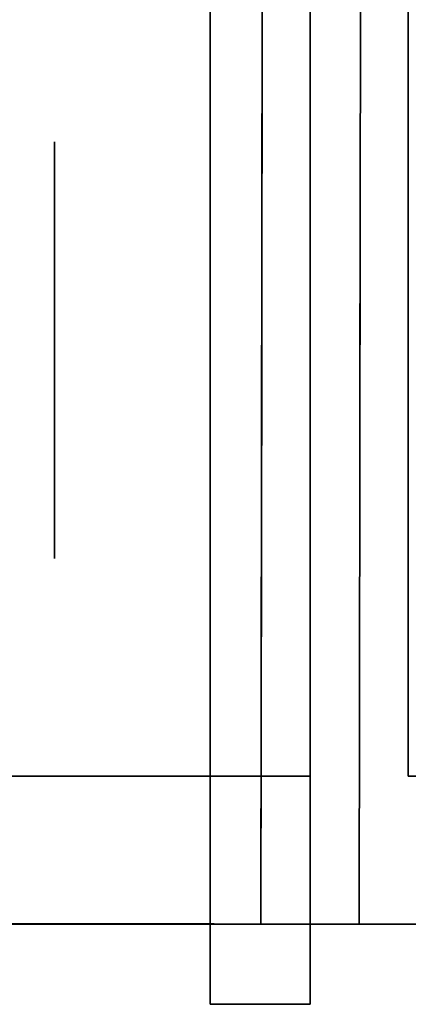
# Model space of a CAD drawing. Extents: x 413.3 to 457.5, y 5047.8 to 5050.
# Tile 223 of 256: x 427.3469 to 427.3718, y 5047.8199 to 5047.8831. Entities that reach past the tile are written whole.
import ezdxf

# ---------------------------------------------------------------- set-up
doc = ezdxf.new("R2010")
doc.units = 0
doc.header["$LTSCALE"] = 150
doc.header["$MEASUREMENT"] = 0
doc.layers.add('3DFACE_BOLT', color=7, linetype='CONTINUOUS')
doc.layers.add('3DFACE_SHAPE', color=7, linetype='CONTINUOUS')

msp = doc.modelspace()

# ---------------------------------------------------------------- linework, layer by layer
at = {"layer": '3DFACE_BOLT', "color": 1}
for points, invisible_edges in [([(427.349139, 5047.868547, -0.146583), (427.349139, 5047.875234, -0.135), (427.359139, 5047.868547, -0.146583)], 14), ([(427.359139, 5047.868547, -0.146583), (427.349139, 5047.875234, -0.135), (427.359139, 5047.875234, -0.135)], 3), ([(427.349139, 5047.875234, -0.135), (427.349139, 5047.868547, -0.123417), (427.359139, 5047.875234, -0.135)], 14), ([(427.359139, 5047.875234, -0.135), (427.349139, 5047.868547, -0.123417), (427.359139, 5047.868547, -0.123417)], 3), ([(427.349139, 5047.868547, -0.123417), (427.349139, 5047.875234, -0.135), (427.349139, 5047.868547, -0.146583)], 12), ([(427.349139, 5047.868547, -0.076583), (427.349139, 5047.875234, -0.065), (427.359139, 5047.868547, -0.076583)], 14), ([(427.359139, 5047.868547, -0.076583), (427.349139, 5047.875234, -0.065), (427.359139, 5047.875234, -0.065)], 3), ([(427.349139, 5047.875234, -0.065), (427.349139, 5047.868547, -0.053417), (427.359139, 5047.875234, -0.065)], 14), ([(427.359139, 5047.875234, -0.065), (427.349139, 5047.868547, -0.053417), (427.359139, 5047.868547, -0.053417)], 3), ([(427.349139, 5047.868547, -0.053417), (427.349139, 5047.875234, -0.065), (427.349139, 5047.868547, -0.076583)], 12), ([(427.359139, 5047.868547, -0.146583), (427.359139, 5047.875234, -0.135), (427.359139, 5047.868547, -0.123417)], 12), ([(427.359139, 5047.868547, -0.076583), (427.359139, 5047.875234, -0.065), (427.359139, 5047.868547, -0.053417)], 12), ([(427.359139, 5047.869468, -0.137472), (427.359139, 5047.869859, -0.135), (427.409139, 5047.869468, -0.137472)], 14), ([(427.409139, 5047.869468, -0.137472), (427.359139, 5047.869859, -0.135), (427.409139, 5047.869859, -0.135)], 3), ([(427.359139, 5047.869859, -0.135), (427.359139, 5047.869468, -0.132528), (427.409139, 5047.869859, -0.135)], 14), ([(427.409139, 5047.869859, -0.135), (427.359139, 5047.869468, -0.132528), (427.409139, 5047.869468, -0.132528)], 3), ([(427.359139, 5047.869468, -0.132528), (427.359139, 5047.869859, -0.135), (427.359139, 5047.869468, -0.137472)], 12), ([(427.359139, 5047.869468, -0.067472), (427.359139, 5047.869859, -0.065), (427.409139, 5047.869468, -0.067472)], 14), ([(427.409139, 5047.869468, -0.067472), (427.359139, 5047.869859, -0.065), (427.409139, 5047.869859, -0.065)], 3), ([(427.359139, 5047.869859, -0.065), (427.359139, 5047.869468, -0.062528), (427.409139, 5047.869859, -0.065)], 14), ([(427.409139, 5047.869859, -0.065), (427.359139, 5047.869468, -0.062528), (427.409139, 5047.869468, -0.062528)], 3), ([(427.359139, 5047.869468, -0.062528), (427.359139, 5047.869859, -0.065), (427.359139, 5047.869468, -0.067472)], 12), ([(427.359139, 5047.868332, -0.139702), (427.359139, 5047.869468, -0.137472), (427.409139, 5047.868332, -0.139702)], 14), ([(427.409139, 5047.868332, -0.139702), (427.359139, 5047.869468, -0.137472), (427.409139, 5047.869468, -0.137472)], 3), ([(427.359139, 5047.869468, -0.132528), (427.359139, 5047.868332, -0.130298), (427.409139, 5047.869468, -0.132528)], 14), ([(427.409139, 5047.869468, -0.132528), (427.359139, 5047.868332, -0.130298), (427.409139, 5047.868332, -0.130298)], 3), ([(427.359139, 5047.868332, -0.130298), (427.359139, 5047.869468, -0.132528), (427.359139, 5047.868332, -0.139702)], 14), ([(427.359139, 5047.868332, -0.139702), (427.359139, 5047.869468, -0.132528), (427.359139, 5047.869468, -0.137472)], 3), ([(427.359139, 5047.868332, -0.069702), (427.359139, 5047.869468, -0.067472), (427.409139, 5047.868332, -0.069702)], 14), ([(427.409139, 5047.868332, -0.069702), (427.359139, 5047.869468, -0.067472), (427.409139, 5047.869468, -0.067472)], 3), ([(427.359139, 5047.869468, -0.062528), (427.359139, 5047.868332, -0.060298), (427.409139, 5047.869468, -0.062528)], 14), ([(427.409139, 5047.869468, -0.062528), (427.359139, 5047.868332, -0.060298), (427.409139, 5047.868332, -0.060298)], 3), ([(427.359139, 5047.868332, -0.060298), (427.359139, 5047.869468, -0.062528), (427.359139, 5047.868332, -0.069702)], 14), ([(427.359139, 5047.868332, -0.069702), (427.359139, 5047.869468, -0.062528), (427.359139, 5047.869468, -0.067472)], 3), ([(427.349139, 5047.855172, -0.146583), (427.349139, 5047.868547, -0.146583), (427.359139, 5047.855172, -0.146583)], 14), ([(427.359139, 5047.855172, -0.146583), (427.349139, 5047.868547, -0.146583), (427.359139, 5047.868547, -0.146583)], 3), ([(427.349139, 5047.868547, -0.123417), (427.349139, 5047.855172, -0.123417), (427.359139, 5047.868547, -0.123417)], 14), ([(427.359139, 5047.868547, -0.123417), (427.349139, 5047.855172, -0.123417), (427.359139, 5047.855172, -0.123417)], 3), ([(427.349139, 5047.855172, -0.123417), (427.349139, 5047.868547, -0.123417), (427.349139, 5047.855172, -0.146583)], 14), ([(427.349139, 5047.855172, -0.146583), (427.349139, 5047.868547, -0.123417), (427.349139, 5047.868547, -0.146583)], 3), ([(427.349139, 5047.855172, -0.076583), (427.349139, 5047.868547, -0.076583), (427.359139, 5047.855172, -0.076583)], 14), ([(427.359139, 5047.855172, -0.076583), (427.349139, 5047.868547, -0.076583), (427.359139, 5047.868547, -0.076583)], 3), ([(427.349139, 5047.868547, -0.053417), (427.349139, 5047.855172, -0.053417), (427.359139, 5047.868547, -0.053417)], 14), ([(427.359139, 5047.868547, -0.053417), (427.349139, 5047.855172, -0.053417), (427.359139, 5047.855172, -0.053417)], 3), ([(427.349139, 5047.855172, -0.053417), (427.349139, 5047.868547, -0.053417), (427.349139, 5047.855172, -0.076583)], 14), ([(427.349139, 5047.855172, -0.076583), (427.349139, 5047.868547, -0.053417), (427.349139, 5047.868547, -0.076583)], 3), ([(427.359139, 5047.855172, -0.146583), (427.359139, 5047.868547, -0.146583), (427.359139, 5047.855172, -0.123417)], 14), ([(427.359139, 5047.855172, -0.123417), (427.359139, 5047.868547, -0.146583), (427.359139, 5047.868547, -0.123417)], 3), ([(427.359139, 5047.855172, -0.076583), (427.359139, 5047.868547, -0.076583), (427.359139, 5047.855172, -0.053417)], 14), ([(427.359139, 5047.855172, -0.053417), (427.359139, 5047.868547, -0.076583), (427.359139, 5047.868547, -0.053417)], 3), ([(427.359139, 5047.866562, -0.141472), (427.359139, 5047.868332, -0.139702), (427.409139, 5047.866562, -0.141472)], 14), ([(427.409139, 5047.866562, -0.141472), (427.359139, 5047.868332, -0.139702), (427.409139, 5047.868332, -0.139702)], 3), ([(427.359139, 5047.868332, -0.130298), (427.359139, 5047.866562, -0.128528), (427.409139, 5047.868332, -0.130298)], 14), ([(427.409139, 5047.868332, -0.130298), (427.359139, 5047.866562, -0.128528), (427.409139, 5047.866562, -0.128528)], 3), ([(427.359139, 5047.866562, -0.128528), (427.359139, 5047.868332, -0.130298), (427.359139, 5047.866562, -0.141472)], 14), ([(427.359139, 5047.866562, -0.141472), (427.359139, 5047.868332, -0.130298), (427.359139, 5047.868332, -0.139702)], 3), ([(427.359139, 5047.866562, -0.071472), (427.359139, 5047.868332, -0.069702), (427.409139, 5047.866562, -0.071472)], 14), ([(427.409139, 5047.866562, -0.071472), (427.359139, 5047.868332, -0.069702), (427.409139, 5047.868332, -0.069702)], 3), ([(427.359139, 5047.868332, -0.060298), (427.359139, 5047.866562, -0.058528), (427.409139, 5047.868332, -0.060298)], 14), ([(427.409139, 5047.868332, -0.060298), (427.359139, 5047.866562, -0.058528), (427.409139, 5047.866562, -0.058528)], 3), ([(427.359139, 5047.866562, -0.058528), (427.359139, 5047.868332, -0.060298), (427.359139, 5047.866562, -0.071472)], 14), ([(427.359139, 5047.866562, -0.071472), (427.359139, 5047.868332, -0.060298), (427.359139, 5047.868332, -0.069702)], 3), ([(427.359139, 5047.864332, -0.142608), (427.359139, 5047.866562, -0.141472), (427.409139, 5047.864332, -0.142608)], 14), ([(427.409139, 5047.864332, -0.142608), (427.359139, 5047.866562, -0.141472), (427.409139, 5047.866562, -0.141472)], 3), ([(427.359139, 5047.866562, -0.128528), (427.359139, 5047.864332, -0.127392), (427.409139, 5047.866562, -0.128528)], 14), ([(427.409139, 5047.866562, -0.128528), (427.359139, 5047.864332, -0.127392), (427.409139, 5047.864332, -0.127392)], 3), ([(427.359139, 5047.864332, -0.127392), (427.359139, 5047.866562, -0.128528), (427.359139, 5047.864332, -0.142608)], 14), ([(427.359139, 5047.864332, -0.142608), (427.359139, 5047.866562, -0.128528), (427.359139, 5047.866562, -0.141472)], 3), ([(427.359139, 5047.864332, -0.072608), (427.359139, 5047.866562, -0.071472), (427.409139, 5047.864332, -0.072608)], 14), ([(427.409139, 5047.864332, -0.072608), (427.359139, 5047.866562, -0.071472), (427.409139, 5047.866562, -0.071472)], 3), ([(427.359139, 5047.866562, -0.058528), (427.359139, 5047.864332, -0.057392), (427.409139, 5047.866562, -0.058528)], 14), ([(427.409139, 5047.866562, -0.058528), (427.359139, 5047.864332, -0.057392), (427.409139, 5047.864332, -0.057392)], 3), ([(427.359139, 5047.864332, -0.057392), (427.359139, 5047.866562, -0.058528), (427.359139, 5047.864332, -0.072608)], 14), ([(427.359139, 5047.864332, -0.072608), (427.359139, 5047.866562, -0.058528), (427.359139, 5047.866562, -0.071472)], 3), ([(427.359139, 5047.861859, -0.143), (427.359139, 5047.864332, -0.142608), (427.409139, 5047.861859, -0.143)], 14), ([(427.409139, 5047.861859, -0.143), (427.359139, 5047.864332, -0.142608), (427.409139, 5047.864332, -0.142608)], 3), ([(427.359139, 5047.864332, -0.127392), (427.359139, 5047.861859, -0.127), (427.409139, 5047.864332, -0.127392)], 14), ([(427.409139, 5047.864332, -0.127392), (427.359139, 5047.861859, -0.127), (427.409139, 5047.861859, -0.127)], 3), ([(427.359139, 5047.861859, -0.127), (427.359139, 5047.864332, -0.127392), (427.359139, 5047.861859, -0.143)], 14), ([(427.359139, 5047.861859, -0.143), (427.359139, 5047.864332, -0.127392), (427.359139, 5047.864332, -0.142608)], 3), ([(427.359139, 5047.861859, -0.073), (427.359139, 5047.864332, -0.072608), (427.409139, 5047.861859, -0.073)], 14), ([(427.409139, 5047.861859, -0.073), (427.359139, 5047.864332, -0.072608), (427.409139, 5047.864332, -0.072608)], 3), ([(427.359139, 5047.864332, -0.057392), (427.359139, 5047.861859, -0.057), (427.409139, 5047.864332, -0.057392)], 14), ([(427.409139, 5047.864332, -0.057392), (427.359139, 5047.861859, -0.057), (427.409139, 5047.861859, -0.057)], 3), ([(427.359139, 5047.861859, -0.057), (427.359139, 5047.864332, -0.057392), (427.359139, 5047.861859, -0.073)], 14), ([(427.359139, 5047.861859, -0.073), (427.359139, 5047.864332, -0.057392), (427.359139, 5047.864332, -0.072608)], 3), ([(427.359139, 5047.859387, -0.142608), (427.359139, 5047.861859, -0.143), (427.409139, 5047.859387, -0.142608)], 14), ([(427.409139, 5047.859387, -0.142608), (427.359139, 5047.861859, -0.143), (427.409139, 5047.861859, -0.143)], 3), ([(427.359139, 5047.861859, -0.127), (427.359139, 5047.859387, -0.127392), (427.409139, 5047.861859, -0.127)], 14), ([(427.409139, 5047.861859, -0.127), (427.359139, 5047.859387, -0.127392), (427.409139, 5047.859387, -0.127392)], 3), ([(427.359139, 5047.859387, -0.127392), (427.359139, 5047.861859, -0.127), (427.359139, 5047.859387, -0.142608)], 14), ([(427.359139, 5047.859387, -0.142608), (427.359139, 5047.861859, -0.127), (427.359139, 5047.861859, -0.143)], 3), ([(427.359139, 5047.859387, -0.072608), (427.359139, 5047.861859, -0.073), (427.409139, 5047.859387, -0.072608)], 14), ([(427.409139, 5047.859387, -0.072608), (427.359139, 5047.861859, -0.073), (427.409139, 5047.861859, -0.073)], 3), ([(427.359139, 5047.861859, -0.057), (427.359139, 5047.859387, -0.057392), (427.409139, 5047.861859, -0.057)], 14), ([(427.409139, 5047.861859, -0.057), (427.359139, 5047.859387, -0.057392), (427.409139, 5047.859387, -0.057392)], 3), ([(427.359139, 5047.859387, -0.057392), (427.359139, 5047.861859, -0.057), (427.359139, 5047.859387, -0.072608)], 14), ([(427.359139, 5047.859387, -0.072608), (427.359139, 5047.861859, -0.057), (427.359139, 5047.861859, -0.073)], 3), ([(427.359139, 5047.857157, -0.141472), (427.359139, 5047.859387, -0.142608), (427.409139, 5047.857157, -0.141472)], 14), ([(427.409139, 5047.857157, -0.141472), (427.359139, 5047.859387, -0.142608), (427.409139, 5047.859387, -0.142608)], 3), ([(427.359139, 5047.859387, -0.127392), (427.359139, 5047.857157, -0.128528), (427.409139, 5047.859387, -0.127392)], 14), ([(427.409139, 5047.859387, -0.127392), (427.359139, 5047.857157, -0.128528), (427.409139, 5047.857157, -0.128528)], 3), ([(427.359139, 5047.857157, -0.128528), (427.359139, 5047.859387, -0.127392), (427.359139, 5047.857157, -0.141472)], 14), ([(427.359139, 5047.857157, -0.141472), (427.359139, 5047.859387, -0.127392), (427.359139, 5047.859387, -0.142608)], 3), ([(427.359139, 5047.857157, -0.071472), (427.359139, 5047.859387, -0.072608), (427.409139, 5047.857157, -0.071472)], 14), ([(427.409139, 5047.857157, -0.071472), (427.359139, 5047.859387, -0.072608), (427.409139, 5047.859387, -0.072608)], 3), ([(427.359139, 5047.859387, -0.057392), (427.359139, 5047.857157, -0.058528), (427.409139, 5047.859387, -0.057392)], 14), ([(427.409139, 5047.859387, -0.057392), (427.359139, 5047.857157, -0.058528), (427.409139, 5047.857157, -0.058528)], 3), ([(427.359139, 5047.857157, -0.058528), (427.359139, 5047.859387, -0.057392), (427.359139, 5047.857157, -0.071472)], 14), ([(427.359139, 5047.857157, -0.071472), (427.359139, 5047.859387, -0.057392), (427.359139, 5047.859387, -0.072608)], 3), ([(427.359139, 5047.855387, -0.139702), (427.359139, 5047.857157, -0.141472), (427.409139, 5047.855387, -0.139702)], 14), ([(427.409139, 5047.855387, -0.139702), (427.359139, 5047.857157, -0.141472), (427.409139, 5047.857157, -0.141472)], 3), ([(427.359139, 5047.857157, -0.128528), (427.359139, 5047.855387, -0.130298), (427.409139, 5047.857157, -0.128528)], 14), ([(427.409139, 5047.857157, -0.128528), (427.359139, 5047.855387, -0.130298), (427.409139, 5047.855387, -0.130298)], 3), ([(427.359139, 5047.855387, -0.130298), (427.359139, 5047.857157, -0.128528), (427.359139, 5047.855387, -0.139702)], 14), ([(427.359139, 5047.855387, -0.139702), (427.359139, 5047.857157, -0.128528), (427.359139, 5047.857157, -0.141472)], 3), ([(427.359139, 5047.855387, -0.069702), (427.359139, 5047.857157, -0.071472), (427.409139, 5047.855387, -0.069702)], 14), ([(427.409139, 5047.855387, -0.069702), (427.359139, 5047.857157, -0.071472), (427.409139, 5047.857157, -0.071472)], 3), ([(427.359139, 5047.857157, -0.058528), (427.359139, 5047.855387, -0.060298), (427.409139, 5047.857157, -0.058528)], 14), ([(427.409139, 5047.857157, -0.058528), (427.359139, 5047.855387, -0.060298), (427.409139, 5047.855387, -0.060298)], 3), ([(427.359139, 5047.855387, -0.060298), (427.359139, 5047.857157, -0.058528), (427.359139, 5047.855387, -0.069702)], 14), ([(427.359139, 5047.855387, -0.069702), (427.359139, 5047.857157, -0.058528), (427.359139, 5047.857157, -0.071472)], 3), ([(427.349139, 5047.848484, -0.135), (427.349139, 5047.855172, -0.146583), (427.359139, 5047.848484, -0.135)], 14), ([(427.359139, 5047.848484, -0.135), (427.349139, 5047.855172, -0.146583), (427.359139, 5047.855172, -0.146583)], 3), ([(427.349139, 5047.855172, -0.123417), (427.349139, 5047.848484, -0.135), (427.359139, 5047.855172, -0.123417)], 14), ([(427.359139, 5047.855172, -0.123417), (427.349139, 5047.848484, -0.135), (427.359139, 5047.848484, -0.135)], 3), ([(427.349139, 5047.848484, -0.135), (427.349139, 5047.855172, -0.123417), (427.349139, 5047.855172, -0.146583)], 2), ([(427.349139, 5047.848484, -0.065), (427.349139, 5047.855172, -0.076583), (427.359139, 5047.848484, -0.065)], 14), ([(427.359139, 5047.848484, -0.065), (427.349139, 5047.855172, -0.076583), (427.359139, 5047.855172, -0.076583)], 3), ([(427.349139, 5047.855172, -0.053417), (427.349139, 5047.848484, -0.065), (427.359139, 5047.855172, -0.053417)], 14), ([(427.359139, 5047.855172, -0.053417), (427.349139, 5047.848484, -0.065), (427.359139, 5047.848484, -0.065)], 3), ([(427.349139, 5047.848484, -0.065), (427.349139, 5047.855172, -0.053417), (427.349139, 5047.855172, -0.076583)], 2), ([(427.359139, 5047.854251, -0.137472), (427.359139, 5047.855387, -0.139702), (427.409139, 5047.854251, -0.137472)], 14), ([(427.409139, 5047.854251, -0.137472), (427.359139, 5047.855387, -0.139702), (427.409139, 5047.855387, -0.139702)], 3), ([(427.359139, 5047.855387, -0.130298), (427.359139, 5047.854251, -0.132528), (427.409139, 5047.855387, -0.130298)], 14), ([(427.409139, 5047.855387, -0.130298), (427.359139, 5047.854251, -0.132528), (427.409139, 5047.854251, -0.132528)], 3), ([(427.359139, 5047.854251, -0.132528), (427.359139, 5047.855387, -0.130298), (427.359139, 5047.854251, -0.137472)], 14), ([(427.359139, 5047.854251, -0.137472), (427.359139, 5047.855387, -0.130298), (427.359139, 5047.855387, -0.139702)], 3), ([(427.359139, 5047.854251, -0.067472), (427.359139, 5047.855387, -0.069702), (427.409139, 5047.854251, -0.067472)], 14), ([(427.409139, 5047.854251, -0.067472), (427.359139, 5047.855387, -0.069702), (427.409139, 5047.855387, -0.069702)], 3), ([(427.359139, 5047.855387, -0.060298), (427.359139, 5047.854251, -0.062528), (427.409139, 5047.855387, -0.060298)], 14), ([(427.409139, 5047.855387, -0.060298), (427.359139, 5047.854251, -0.062528), (427.409139, 5047.854251, -0.062528)], 3), ([(427.359139, 5047.854251, -0.062528), (427.359139, 5047.855387, -0.060298), (427.359139, 5047.854251, -0.067472)], 14), ([(427.359139, 5047.854251, -0.067472), (427.359139, 5047.855387, -0.060298), (427.359139, 5047.855387, -0.069702)], 3), ([(427.359139, 5047.848484, -0.135), (427.359139, 5047.855172, -0.146583), (427.359139, 5047.855172, -0.123417)], 2), ([(427.359139, 5047.848484, -0.065), (427.359139, 5047.855172, -0.076583), (427.359139, 5047.855172, -0.053417)], 2), ([(427.359139, 5047.853859, -0.135), (427.359139, 5047.854251, -0.137472), (427.409139, 5047.853859, -0.135)], 14), ([(427.409139, 5047.853859, -0.135), (427.359139, 5047.854251, -0.137472), (427.409139, 5047.854251, -0.137472)], 3), ([(427.359139, 5047.854251, -0.132528), (427.359139, 5047.853859, -0.135), (427.409139, 5047.854251, -0.132528)], 14), ([(427.409139, 5047.854251, -0.132528), (427.359139, 5047.853859, -0.135), (427.409139, 5047.853859, -0.135)], 3), ([(427.359139, 5047.853859, -0.135), (427.359139, 5047.854251, -0.132528), (427.359139, 5047.854251, -0.137472)], 2), ([(427.359139, 5047.853859, -0.065), (427.359139, 5047.854251, -0.067472), (427.409139, 5047.853859, -0.065)], 14), ([(427.409139, 5047.853859, -0.065), (427.359139, 5047.854251, -0.067472), (427.409139, 5047.854251, -0.067472)], 3), ([(427.359139, 5047.854251, -0.062528), (427.359139, 5047.853859, -0.065), (427.409139, 5047.854251, -0.062528)], 14), ([(427.409139, 5047.854251, -0.062528), (427.359139, 5047.853859, -0.065), (427.409139, 5047.853859, -0.065)], 3), ([(427.359139, 5047.853859, -0.065), (427.359139, 5047.854251, -0.062528), (427.359139, 5047.854251, -0.067472)], 2)]:
    msp.add_3dface(points, dxfattribs=dict(at, invisible_edges=invisible_edges))
at = {"layer": '3DFACE_SHAPE', "color": 13}
for points, invisible_edges in [([(427.365539, 5050.025014, -0.1905), (427.26869, 5050.025153, -0.1905), (427.26554, 5047.825153, -0.1905)], 12), ([(427.26869, 5050.025153, -0.0095), (427.362442, 5047.861866, -0.0095), (427.26554, 5047.825153, -0.0095)], 3), ([(427.468689, 5050.024866), (427.26869, 5050.025153), (427.26554, 5047.825153)], 12), ([(427.26554, 5047.825153, -0.2), (427.26869, 5050.025153, -0.2), (427.465539, 5047.824866, -0.2)], 2), ([(427.362389, 5047.825014, -0.1905), (427.365539, 5050.025014, -0.1905), (427.26554, 5047.825153, -0.1905)], 2), ([(427.465539, 5047.824866), (427.468689, 5050.024866), (427.26554, 5047.825153)], 2), ([(427.362623, 5047.988166, -0.0095), (427.362442, 5047.861866, -0.0095), (427.26869, 5050.025153, -0.0095)], 14), ([(427.26869, 5050.025153, -0.2), (427.468689, 5050.024866, -0.2), (427.465539, 5047.824866, -0.2)], 12), ([(427.362623, 5047.988166, -0.1435), (427.365539, 5050.025014, -0.1905), (427.362389, 5047.825014, -0.1905)], 13), ([(427.368923, 5047.988157, -0.0565), (427.371839, 5050.025005, -0.0095), (427.368689, 5047.825005, -0.0095)], 13), ([(427.371606, 5049.861855, -0.1435), (427.368689, 5047.825005, -0.1905), (427.371839, 5050.025005, -0.1905)], 13), ([(427.368689, 5047.825005, -0.0095), (427.371839, 5050.025005, -0.0095), (427.465539, 5047.824866, -0.0095)], 2), ([(427.468689, 5050.024866, -0.1905), (427.371839, 5050.025005, -0.1905), (427.368689, 5047.825005, -0.1905)], 12), ([(427.465539, 5047.824866, -0.1905), (427.468689, 5050.024866, -0.1905), (427.368689, 5047.825005, -0.1905)], 2), ([(427.371839, 5050.025005, -0.0095), (427.468689, 5050.024866, -0.0095), (427.465539, 5047.824866, -0.0095)], 12), ([(427.368923, 5047.988157, -0.1435), (427.368689, 5047.825005, -0.1905), (427.371606, 5049.861855, -0.1435)], 15), ([(427.365539, 5047.834509, -1), (427.365539, 5048.015509, -1), (427.371839, 5047.834509, -1)], 14), ([(427.365539, 5048.015509, -1), (427.371839, 5048.015509, -1), (427.371839, 5047.834509, -1)], 13), ([(427.365539, 5048.015509, -0.2), (427.365539, 5047.834509, -0.2), (427.371839, 5048.015509, -0.2)], 14), ([(427.365539, 5047.834509, -0.2), (427.371839, 5047.834509, -0.2), (427.371839, 5048.015509, -0.2)], 13), ([(427.365539, 5047.834509, -1), (427.365539, 5047.834509, -0.2), (427.365539, 5048.015509, -1)], 2), ([(427.365539, 5047.834509, -0.2), (427.365539, 5048.015509, -0.2), (427.365539, 5048.015509, -1)], 12), ([(427.371839, 5048.015509, -1), (427.371839, 5048.015509, -0.2), (427.371839, 5047.834509, -1)], 2), ([(427.371839, 5048.015509, -0.2), (427.371839, 5047.834509, -0.2), (427.371839, 5047.834509, -1)], 12), ([(427.362389, 5047.825014, -0.1905), (427.362442, 5047.861866, -0.1435), (427.362623, 5047.988166, -0.1435)], 15), ([(427.362442, 5047.861866, -0.1435), (427.362451, 5047.867877, -0.14101), (427.362623, 5047.988166, -0.1435)], 14), ([(427.362451, 5047.867877, -0.07101), (427.362623, 5047.988166, -0.1265), (427.362442, 5047.861866, -0.0735)], 3), ([(427.362623, 5047.988166, -0.1265), (427.362614, 5047.982156, -0.12899), (427.362442, 5047.861866, -0.0735)], 14), ([(427.362614, 5047.982156, -0.05899), (427.362442, 5047.861866, -0.0095), (427.362623, 5047.988166, -0.0565)], 3), ([(427.362442, 5047.861866, -0.0095), (427.362623, 5047.988166, -0.0095), (427.362623, 5047.988166, -0.0565)], 14), ([(427.362623, 5047.988166, -0.1435), (427.362451, 5047.867877, -0.14101), (427.362614, 5047.982156, -0.14101)], 3), ([(427.362614, 5047.982156, -0.07101), (427.362623, 5047.988166, -0.0735), (427.362451, 5047.867877, -0.07101)], 14), ([(427.362623, 5047.988166, -0.0735), (427.362623, 5047.988166, -0.1265), (427.362451, 5047.867877, -0.07101)], 15), ([(427.368689, 5047.825005, -0.0095), (427.368742, 5047.861857, -0.0565), (427.368923, 5047.988157, -0.0565)], 15), ([(427.368742, 5047.861857, -0.1435), (427.368689, 5047.825005, -0.1905), (427.368923, 5047.988157, -0.1435)], 15), ([(427.368914, 5047.982147, -0.07101), (427.368742, 5047.861857, -0.1265), (427.368923, 5047.988157, -0.0735)], 3), ([(427.368742, 5047.861857, -0.1265), (427.368751, 5047.867868, -0.12899), (427.368923, 5047.988157, -0.0735)], 14), ([(427.368742, 5047.861857, -0.0565), (427.368751, 5047.867868, -0.05899), (427.368923, 5047.988157, -0.0565)], 14), ([(427.368914, 5047.982147, -0.14101), (427.368742, 5047.861857, -0.1435), (427.368923, 5047.988157, -0.1435)], 3), ([(427.368923, 5047.988157, -0.0735), (427.368751, 5047.867868, -0.12899), (427.368923, 5047.988157, -0.1265)], 15), ([(427.368751, 5047.867868, -0.12899), (427.368914, 5047.982147, -0.12899), (427.368923, 5047.988157, -0.1265)], 13), ([(427.368923, 5047.988157, -0.0565), (427.368751, 5047.867868, -0.05899), (427.368914, 5047.982147, -0.05899)], 3), ([(427.362442, 5047.861866, -0.0735), (427.362614, 5047.982156, -0.12899), (427.362442, 5047.861866, -0.1265)], 15), ([(427.362614, 5047.982156, -0.12899), (427.362451, 5047.867877, -0.12899), (427.362442, 5047.861866, -0.1265)], 15), ([(427.362451, 5047.867877, -0.05899), (427.362442, 5047.861866, -0.0565), (427.362614, 5047.982156, -0.05899)], 14), ([(427.362442, 5047.861866, -0.0565), (427.362442, 5047.861866, -0.0095), (427.362614, 5047.982156, -0.05899)], 15), ([(427.362451, 5047.867877, -0.14101), (427.362454, 5047.870366, -0.135), (427.362614, 5047.982156, -0.14101)], 14), ([(427.362614, 5047.982156, -0.12899), (427.362611, 5047.979666, -0.135), (427.362451, 5047.867877, -0.12899)], 14), ([(427.362451, 5047.867877, -0.07101), (427.362454, 5047.870366, -0.065), (427.362614, 5047.982156, -0.07101)], 14), ([(427.362614, 5047.982156, -0.05899), (427.362611, 5047.979666, -0.065), (427.362451, 5047.867877, -0.05899)], 14), ([(427.362454, 5047.870366, -0.135), (427.362611, 5047.979666, -0.135), (427.362614, 5047.982156, -0.14101)], 13), ([(427.362454, 5047.870366, -0.065), (427.362611, 5047.979666, -0.065), (427.362614, 5047.982156, -0.07101)], 13), ([(427.368742, 5047.861857, -0.1265), (427.368914, 5047.982147, -0.07101), (427.368742, 5047.861857, -0.0735)], 15), ([(427.368742, 5047.861857, -0.0735), (427.368914, 5047.982147, -0.07101), (427.368751, 5047.867868, -0.07101)], 3), ([(427.368751, 5047.867868, -0.14101), (427.368742, 5047.861857, -0.1435), (427.368914, 5047.982147, -0.14101)], 14), ([(427.368914, 5047.982147, -0.07101), (427.368911, 5047.979657, -0.065), (427.368751, 5047.867868, -0.07101)], 14), ([(427.368751, 5047.867868, -0.05899), (427.368754, 5047.870357, -0.065), (427.368914, 5047.982147, -0.05899)], 14), ([(427.368914, 5047.982147, -0.14101), (427.368911, 5047.979657, -0.135), (427.368751, 5047.867868, -0.14101)], 14), ([(427.368751, 5047.867868, -0.12899), (427.368754, 5047.870357, -0.135), (427.368914, 5047.982147, -0.12899)], 14), ([(427.368754, 5047.870357, -0.065), (427.368911, 5047.979657, -0.065), (427.368914, 5047.982147, -0.05899)], 13), ([(427.368754, 5047.870357, -0.135), (427.368911, 5047.979657, -0.135), (427.368914, 5047.982147, -0.12899)], 13), ([(427.362611, 5047.979666, -0.135), (427.362454, 5047.870366, -0.135), (427.362451, 5047.867877, -0.12899)], 13), ([(427.362611, 5047.979666, -0.065), (427.362454, 5047.870366, -0.065), (427.362451, 5047.867877, -0.05899)], 13), ([(427.368751, 5047.867868, -0.07101), (427.368911, 5047.979657, -0.065), (427.368754, 5047.870357, -0.065)], 3), ([(427.368911, 5047.979657, -0.135), (427.368754, 5047.870357, -0.135), (427.368751, 5047.867868, -0.14101)], 13), ([(427.359139, 5047.915459, -0.03), (427.359139, 5047.861859, -0.03), (427.365539, 5047.921859, -0.03)], 14), ([(427.365539, 5047.921859, -0.03), (427.359139, 5047.861859, -0.03), (427.365539, 5047.819859, -0.03)], 3), ([(427.365539, 5047.819859, -0.17), (427.359139, 5047.915459, -0.17), (427.365539, 5047.921859, -0.17)], 3), ([(427.365539, 5047.819859, -0.03), (427.365539, 5047.86787, -0.05899), (427.365539, 5047.921859, -0.03)], 3), ([(427.365539, 5047.86787, -0.05899), (427.365539, 5047.921859, -0.065), (427.365539, 5047.921859, -0.03)], 13), ([(427.365539, 5047.86787, -0.05899), (427.365539, 5047.870359, -0.065), (427.365539, 5047.921859, -0.065)], 14), ([(427.365539, 5047.870359, -0.065), (427.365539, 5047.86787, -0.07101), (427.365539, 5047.921859, -0.065)], 14), ([(427.365539, 5047.870359, -0.135), (427.365539, 5047.921859, -0.065), (427.365539, 5047.86787, -0.07101)], 15), ([(427.365539, 5047.861859, -0.1435), (427.365539, 5047.921859, -0.135), (427.365539, 5047.86787, -0.14101)], 3), ([(427.365539, 5047.86787, -0.14101), (427.365539, 5047.921859, -0.135), (427.365539, 5047.870359, -0.135)], 3), ([(427.365539, 5047.921859, -0.135), (427.365539, 5047.921859, -0.065), (427.365539, 5047.870359, -0.135)], 14), ([(427.365539, 5047.921859, -0.135), (427.365539, 5047.861859, -0.1435), (427.365539, 5047.921859, -0.17)], 3), ([(427.365539, 5047.861859, -0.1435), (427.365539, 5047.855849, -0.14101), (427.365539, 5047.921859, -0.17)], 14), ([(427.365539, 5047.921859, -0.17), (427.365539, 5047.855849, -0.14101), (427.365539, 5047.819859, -0.17)], 3), ([(427.359139, 5047.819859, -0.17), (427.359139, 5047.86787, -0.14101), (427.359139, 5047.915459, -0.17)], 3), ([(427.359139, 5047.86787, -0.14101), (427.359139, 5047.870359, -0.135), (427.359139, 5047.915459, -0.17)], 14), ([(427.359139, 5047.915459, -0.17), (427.359139, 5047.870359, -0.135), (427.359139, 5047.86787, -0.12899)], 13), ([(427.359139, 5047.86787, -0.12899), (427.359139, 5047.870359, -0.065), (427.359139, 5047.915459, -0.17)], 15), ([(427.359139, 5047.870359, -0.065), (427.359139, 5047.86787, -0.05899), (427.359139, 5047.915459, -0.17)], 14), ([(427.359139, 5047.915459, -0.17), (427.359139, 5047.86787, -0.05899), (427.359139, 5047.915459, -0.03)], 3), ([(427.359139, 5047.86787, -0.05899), (427.359139, 5047.861859, -0.03), (427.359139, 5047.915459, -0.03)], 13), ([(427.359139, 5047.819859, -0.17), (427.359139, 5047.915459, -0.17), (427.365539, 5047.819859, -0.17)], 2), ([(427.359139, 5047.86787, -0.07101), (427.359139, 5047.870359, -0.065), (427.359139, 5047.86787, -0.12899)], 14), ([(427.359139, 5047.86787, -0.14101), (427.365539, 5047.86787, -0.14101), (427.359139, 5047.870359, -0.135)], 3), ([(427.365539, 5047.86787, -0.14101), (427.365539, 5047.870359, -0.135), (427.359139, 5047.870359, -0.135)], 14), ([(427.359139, 5047.870359, -0.135), (427.365539, 5047.870359, -0.135), (427.359139, 5047.86787, -0.12899)], 3), ([(427.365539, 5047.870359, -0.135), (427.365539, 5047.86787, -0.12899), (427.359139, 5047.86787, -0.12899)], 14), ([(427.359139, 5047.86787, -0.07101), (427.365539, 5047.86787, -0.07101), (427.359139, 5047.870359, -0.065)], 3), ([(427.365539, 5047.86787, -0.07101), (427.365539, 5047.870359, -0.065), (427.359139, 5047.870359, -0.065)], 14), ([(427.359139, 5047.870359, -0.065), (427.365539, 5047.870359, -0.065), (427.359139, 5047.86787, -0.05899)], 3), ([(427.365539, 5047.870359, -0.065), (427.365539, 5047.86787, -0.05899), (427.359139, 5047.86787, -0.05899)], 14), ([(427.362451, 5047.867877, -0.05899), (427.362454, 5047.870366, -0.065), (427.368754, 5047.870357, -0.065)], 14), ([(427.362454, 5047.870366, -0.065), (427.362451, 5047.867877, -0.07101), (427.368751, 5047.867868, -0.07101)], 14), ([(427.362451, 5047.867877, -0.12899), (427.362454, 5047.870366, -0.135), (427.368754, 5047.870357, -0.135)], 14), ([(427.362454, 5047.870366, -0.135), (427.362451, 5047.867877, -0.14101), (427.368751, 5047.867868, -0.14101)], 14), ([(427.368751, 5047.867868, -0.05899), (427.362451, 5047.867877, -0.05899), (427.368754, 5047.870357, -0.065)], 3), ([(427.368751, 5047.867868, -0.12899), (427.362451, 5047.867877, -0.12899), (427.368754, 5047.870357, -0.135)], 3), ([(427.368754, 5047.870357, -0.065), (427.362454, 5047.870366, -0.065), (427.368751, 5047.867868, -0.07101)], 3), ([(427.368754, 5047.870357, -0.135), (427.362454, 5047.870366, -0.135), (427.368751, 5047.867868, -0.14101)], 3), ([(427.365539, 5047.86787, -0.12899), (427.365539, 5047.870359, -0.135), (427.365539, 5047.861859, -0.0735)], 14), ([(427.365539, 5047.861859, -0.0735), (427.365539, 5047.870359, -0.135), (427.365539, 5047.86787, -0.07101)], 3), ([(427.359139, 5047.819859, -0.17), (427.359139, 5047.861859, -0.1435), (427.359139, 5047.86787, -0.14101)], 13), ([(427.359139, 5047.861859, -0.0735), (427.359139, 5047.86787, -0.07101), (427.359139, 5047.861859, -0.1265)], 14), ([(427.359139, 5047.861859, -0.1265), (427.359139, 5047.86787, -0.07101), (427.359139, 5047.86787, -0.12899)], 15), ([(427.359139, 5047.86787, -0.05899), (427.359139, 5047.861859, -0.0565), (427.359139, 5047.861859, -0.03)], 14), ([(427.359139, 5047.861859, -0.1435), (427.365539, 5047.861859, -0.1435), (427.359139, 5047.86787, -0.14101)], 3), ([(427.365539, 5047.861859, -0.1435), (427.365539, 5047.86787, -0.14101), (427.359139, 5047.86787, -0.14101)], 14), ([(427.359139, 5047.86787, -0.12899), (427.365539, 5047.86787, -0.12899), (427.359139, 5047.861859, -0.1265)], 3), ([(427.365539, 5047.86787, -0.12899), (427.365539, 5047.861859, -0.1265), (427.359139, 5047.861859, -0.1265)], 14), ([(427.359139, 5047.861859, -0.0735), (427.365539, 5047.861859, -0.0735), (427.359139, 5047.86787, -0.07101)], 3), ([(427.365539, 5047.861859, -0.0735), (427.365539, 5047.86787, -0.07101), (427.359139, 5047.86787, -0.07101)], 14), ([(427.359139, 5047.86787, -0.05899), (427.365539, 5047.86787, -0.05899), (427.359139, 5047.861859, -0.0565)], 3), ([(427.365539, 5047.86787, -0.05899), (427.365539, 5047.861859, -0.0565), (427.359139, 5047.861859, -0.0565)], 14), ([(427.362442, 5047.861866, -0.0565), (427.362451, 5047.867877, -0.05899), (427.368751, 5047.867868, -0.05899)], 14), ([(427.362451, 5047.867877, -0.07101), (427.362442, 5047.861866, -0.0735), (427.368742, 5047.861857, -0.0735)], 14), ([(427.362451, 5047.867877, -0.14101), (427.362442, 5047.861866, -0.1435), (427.368742, 5047.861857, -0.1435)], 14), ([(427.362442, 5047.861866, -0.1265), (427.362451, 5047.867877, -0.12899), (427.368751, 5047.867868, -0.12899)], 14), ([(427.368742, 5047.861857, -0.0565), (427.362442, 5047.861866, -0.0565), (427.368751, 5047.867868, -0.05899)], 3), ([(427.368742, 5047.861857, -0.1265), (427.362442, 5047.861866, -0.1265), (427.368751, 5047.867868, -0.12899)], 3), ([(427.368751, 5047.867868, -0.07101), (427.362451, 5047.867877, -0.07101), (427.368742, 5047.861857, -0.0735)], 3), ([(427.368751, 5047.867868, -0.14101), (427.362451, 5047.867877, -0.14101), (427.368742, 5047.861857, -0.1435)], 3), ([(427.365539, 5047.861859, -0.0565), (427.365539, 5047.86787, -0.05899), (427.365539, 5047.819859, -0.03)], 14), ([(427.365539, 5047.861859, -0.1265), (427.365539, 5047.86787, -0.12899), (427.365539, 5047.861859, -0.0735)], 14), ([(427.362442, 5047.861866, -0.0095), (427.362389, 5047.825014, -0.0095), (427.26554, 5047.825153, -0.0095)], 12), ([(427.359139, 5047.861859, -0.0565), (427.359139, 5047.855849, -0.05899), (427.359139, 5047.861859, -0.03)], 14), ([(427.359139, 5047.861859, -0.03), (427.359139, 5047.855849, -0.05899), (427.359139, 5047.819859, -0.03)], 15), ([(427.359139, 5047.855849, -0.14101), (427.359139, 5047.861859, -0.1435), (427.359139, 5047.819859, -0.17)], 14), ([(427.359139, 5047.855849, -0.07101), (427.359139, 5047.861859, -0.0735), (427.359139, 5047.855849, -0.12899)], 14), ([(427.359139, 5047.861859, -0.0735), (427.359139, 5047.861859, -0.1265), (427.359139, 5047.855849, -0.12899)], 13), ([(427.359139, 5047.855849, -0.14101), (427.365539, 5047.855849, -0.14101), (427.359139, 5047.861859, -0.1435)], 3), ([(427.365539, 5047.855849, -0.14101), (427.365539, 5047.861859, -0.1435), (427.359139, 5047.861859, -0.1435)], 14), ([(427.359139, 5047.861859, -0.1265), (427.365539, 5047.861859, -0.1265), (427.359139, 5047.855849, -0.12899)], 3), ([(427.365539, 5047.861859, -0.1265), (427.365539, 5047.855849, -0.12899), (427.359139, 5047.855849, -0.12899)], 14), ([(427.359139, 5047.855849, -0.07101), (427.365539, 5047.855849, -0.07101), (427.359139, 5047.861859, -0.0735)], 3), ([(427.365539, 5047.855849, -0.07101), (427.365539, 5047.861859, -0.0735), (427.359139, 5047.861859, -0.0735)], 14), ([(427.359139, 5047.861859, -0.0565), (427.365539, 5047.861859, -0.0565), (427.359139, 5047.855849, -0.05899)], 3), ([(427.365539, 5047.861859, -0.0565), (427.365539, 5047.855849, -0.05899), (427.359139, 5047.855849, -0.05899)], 14), ([(427.359139, 5047.861859, -0.03), (427.359139, 5047.819859, -0.03), (427.365539, 5047.819859, -0.03)], 12), ([(427.362442, 5047.861866, -0.0095), (427.362434, 5047.855856, -0.05899), (427.362389, 5047.825014, -0.0095)], 15), ([(427.362434, 5047.855856, -0.14101), (427.362442, 5047.861866, -0.1435), (427.362389, 5047.825014, -0.1905)], 14), ([(427.362434, 5047.855856, -0.05899), (427.362442, 5047.861866, -0.0565), (427.368742, 5047.861857, -0.0565)], 14), ([(427.362442, 5047.861866, -0.0735), (427.362434, 5047.855856, -0.07101), (427.368734, 5047.855847, -0.07101)], 14), ([(427.362442, 5047.861866, -0.1435), (427.362434, 5047.855856, -0.14101), (427.368734, 5047.855847, -0.14101)], 14), ([(427.362434, 5047.855856, -0.12899), (427.362442, 5047.861866, -0.1265), (427.368742, 5047.861857, -0.1265)], 14), ([(427.362442, 5047.861866, -0.0565), (427.362434, 5047.855856, -0.05899), (427.362442, 5047.861866, -0.0095)], 14), ([(427.362434, 5047.855856, -0.07101), (427.362442, 5047.861866, -0.0735), (427.362434, 5047.855856, -0.12899)], 14), ([(427.362442, 5047.861866, -0.0735), (427.362442, 5047.861866, -0.1265), (427.362434, 5047.855856, -0.12899)], 13), ([(427.368734, 5047.855847, -0.05899), (427.362434, 5047.855856, -0.05899), (427.368742, 5047.861857, -0.0565)], 3), ([(427.368734, 5047.855847, -0.12899), (427.362434, 5047.855856, -0.12899), (427.368742, 5047.861857, -0.1265)], 3), ([(427.368742, 5047.861857, -0.0735), (427.362442, 5047.861866, -0.0735), (427.368734, 5047.855847, -0.07101)], 3), ([(427.368742, 5047.861857, -0.1435), (427.362442, 5047.861866, -0.1435), (427.368734, 5047.855847, -0.14101)], 3), ([(427.365539, 5047.855849, -0.05899), (427.365539, 5047.861859, -0.0565), (427.365539, 5047.819859, -0.065)], 14), ([(427.365539, 5047.819859, -0.065), (427.365539, 5047.861859, -0.0565), (427.365539, 5047.819859, -0.03)], 15), ([(427.365539, 5047.855849, -0.12899), (427.365539, 5047.861859, -0.1265), (427.365539, 5047.855849, -0.07101)], 14), ([(427.365539, 5047.861859, -0.1265), (427.365539, 5047.861859, -0.0735), (427.365539, 5047.855849, -0.07101)], 13), ([(427.368734, 5047.855847, -0.05899), (427.368742, 5047.861857, -0.0565), (427.368689, 5047.825005, -0.0095)], 14), ([(427.368742, 5047.861857, -0.1435), (427.368734, 5047.855847, -0.14101), (427.368689, 5047.825005, -0.1905)], 14), ([(427.368734, 5047.855847, -0.12899), (427.368742, 5047.861857, -0.1265), (427.368734, 5047.855847, -0.07101)], 14), ([(427.368742, 5047.861857, -0.1265), (427.368742, 5047.861857, -0.0735), (427.368734, 5047.855847, -0.07101)], 13), ([(427.359139, 5047.855849, -0.05899), (427.359139, 5047.853359, -0.065), (427.359139, 5047.819859, -0.03)], 14), ([(427.359139, 5047.819859, -0.03), (427.359139, 5047.853359, -0.065), (427.359139, 5047.855849, -0.07101)], 13), ([(427.359139, 5047.855849, -0.12899), (427.359139, 5047.853359, -0.135), (427.359139, 5047.855849, -0.07101)], 14), ([(427.359139, 5047.855849, -0.07101), (427.359139, 5047.853359, -0.135), (427.359139, 5047.819859, -0.03)], 15), ([(427.359139, 5047.853359, -0.135), (427.359139, 5047.855849, -0.14101), (427.359139, 5047.819859, -0.17)], 14), ([(427.359139, 5047.855849, -0.12899), (427.365539, 5047.855849, -0.12899), (427.359139, 5047.853359, -0.135)], 3), ([(427.365539, 5047.855849, -0.12899), (427.365539, 5047.853359, -0.135), (427.359139, 5047.853359, -0.135)], 14), ([(427.359139, 5047.853359, -0.135), (427.365539, 5047.853359, -0.135), (427.359139, 5047.855849, -0.14101)], 3), ([(427.365539, 5047.853359, -0.135), (427.365539, 5047.855849, -0.14101), (427.359139, 5047.855849, -0.14101)], 14), ([(427.359139, 5047.855849, -0.05899), (427.365539, 5047.855849, -0.05899), (427.359139, 5047.853359, -0.065)], 3), ([(427.365539, 5047.855849, -0.05899), (427.365539, 5047.853359, -0.065), (427.359139, 5047.853359, -0.065)], 14), ([(427.359139, 5047.853359, -0.065), (427.365539, 5047.853359, -0.065), (427.359139, 5047.855849, -0.07101)], 3), ([(427.365539, 5047.853359, -0.065), (427.365539, 5047.855849, -0.07101), (427.359139, 5047.855849, -0.07101)], 14), ([(427.362434, 5047.855856, -0.05899), (427.36243, 5047.853366, -0.065), (427.362389, 5047.825014, -0.0095)], 14), ([(427.362389, 5047.825014, -0.0095), (427.36243, 5047.853366, -0.065), (427.362434, 5047.855856, -0.07101)], 13), ([(427.362434, 5047.855856, -0.07101), (427.36243, 5047.853366, -0.135), (427.362389, 5047.825014, -0.0095)], 15), ([(427.36243, 5047.853366, -0.135), (427.362434, 5047.855856, -0.14101), (427.362389, 5047.825014, -0.1905)], 14), ([(427.362434, 5047.855856, -0.07101), (427.36243, 5047.853366, -0.065), (427.36873, 5047.853357, -0.065)], 14), ([(427.36243, 5047.853366, -0.065), (427.362434, 5047.855856, -0.05899), (427.368734, 5047.855847, -0.05899)], 14), ([(427.362434, 5047.855856, -0.14101), (427.36243, 5047.853366, -0.135), (427.36873, 5047.853357, -0.135)], 14), ([(427.36243, 5047.853366, -0.135), (427.362434, 5047.855856, -0.12899), (427.368734, 5047.855847, -0.12899)], 14), ([(427.362434, 5047.855856, -0.12899), (427.36243, 5047.853366, -0.135), (427.362434, 5047.855856, -0.07101)], 14), ([(427.36873, 5047.853357, -0.065), (427.36243, 5047.853366, -0.065), (427.368734, 5047.855847, -0.05899)], 3), ([(427.36873, 5047.853357, -0.135), (427.36243, 5047.853366, -0.135), (427.368734, 5047.855847, -0.12899)], 3), ([(427.368734, 5047.855847, -0.07101), (427.362434, 5047.855856, -0.07101), (427.36873, 5047.853357, -0.065)], 3), ([(427.368734, 5047.855847, -0.14101), (427.362434, 5047.855856, -0.14101), (427.36873, 5047.853357, -0.135)], 3), ([(427.365539, 5047.853359, -0.065), (427.365539, 5047.855849, -0.05899), (427.365539, 5047.819859, -0.065)], 14), ([(427.365539, 5047.855849, -0.14101), (427.365539, 5047.819859, -0.135), (427.365539, 5047.819859, -0.17)], 13), ([(427.365539, 5047.855849, -0.14101), (427.365539, 5047.853359, -0.135), (427.365539, 5047.819859, -0.135)], 14), ([(427.365539, 5047.855849, -0.07101), (427.365539, 5047.853359, -0.065), (427.365539, 5047.855849, -0.12899)], 14), ([(427.365539, 5047.853359, -0.065), (427.365539, 5047.819859, -0.065), (427.365539, 5047.855849, -0.12899)], 15), ([(427.365539, 5047.855849, -0.12899), (427.365539, 5047.819859, -0.065), (427.365539, 5047.853359, -0.135)], 3), ([(427.36873, 5047.853357, -0.065), (427.368689, 5047.825005, -0.065), (427.368734, 5047.855847, -0.12899)], 15), ([(427.368734, 5047.855847, -0.12899), (427.368689, 5047.825005, -0.065), (427.36873, 5047.853357, -0.135)], 3), ([(427.36873, 5047.853357, -0.065), (427.368734, 5047.855847, -0.05899), (427.368689, 5047.825005, -0.065)], 14), ([(427.368689, 5047.825005, -0.065), (427.368734, 5047.855847, -0.05899), (427.368689, 5047.825005, -0.0095)], 15), ([(427.368689, 5047.825005, -0.1905), (427.368734, 5047.855847, -0.14101), (427.368689, 5047.825005, -0.135)], 3), ([(427.368734, 5047.855847, -0.14101), (427.36873, 5047.853357, -0.135), (427.368689, 5047.825005, -0.135)], 14), ([(427.368734, 5047.855847, -0.07101), (427.36873, 5047.853357, -0.065), (427.368734, 5047.855847, -0.12899)], 14), ([(427.359139, 5047.853359, -0.135), (427.359139, 5047.819859, -0.17), (427.359139, 5047.819859, -0.03)], 13), ([(427.36243, 5047.853366, -0.135), (427.362389, 5047.825014, -0.1905), (427.362389, 5047.825014, -0.0095)], 13), ([(427.365539, 5047.819859, -0.065), (427.365539, 5047.819859, -0.135), (427.365539, 5047.853359, -0.135)], 14), ([(427.368689, 5047.825005, -0.065), (427.368689, 5047.825005, -0.135), (427.36873, 5047.853357, -0.135)], 14), ([(427.268689, 5047.834509, -1), (427.365539, 5047.834509, -1), (427.268689, 5047.825009, -1)], 2), ([(427.365539, 5047.834509, -1), (427.371839, 5047.834509, -1), (427.268689, 5047.825009, -1)], 15), ([(427.268689, 5047.825009, -1), (427.371839, 5047.834509, -1), (427.468689, 5047.825009, -1)], 3), ([(427.468689, 5047.825009, -0.2), (427.365539, 5047.834509, -0.2), (427.268689, 5047.825009, -0.2)], 3), ([(427.365539, 5047.834509, -0.2), (427.268689, 5047.834509, -0.2), (427.268689, 5047.825009, -0.2)], 12), ([(427.268689, 5047.834509, -1), (427.268689, 5047.834509, -0.2), (427.365539, 5047.834509, -1)], 2), ([(427.268689, 5047.834509, -0.2), (427.365539, 5047.834509, -0.2), (427.365539, 5047.834509, -1)], 12), ([(427.371839, 5047.834509, -0.2), (427.365539, 5047.834509, -0.2), (427.468689, 5047.825009, -0.2)], 15), ([(427.371839, 5047.834509, -1), (427.468689, 5047.834509, -1), (427.468689, 5047.825009, -1)], 12), ([(427.468689, 5047.834509, -0.2), (427.371839, 5047.834509, -0.2), (427.468689, 5047.825009, -0.2)], 2), ([(427.371839, 5047.834509, -1), (427.371839, 5047.834509, -0.2), (427.468689, 5047.834509, -1)], 2), ([(427.371839, 5047.834509, -0.2), (427.468689, 5047.834509, -0.2), (427.468689, 5047.834509, -1)], 12), ([(427.26554, 5047.825153, -0.0095), (427.362389, 5047.825014, -0.0095), (427.26554, 5047.825153)], 2), ([(427.362389, 5047.825014, -0.0095), (427.368689, 5047.825005, -0.0095), (427.26554, 5047.825153)], 15), ([(427.26554, 5047.825153), (427.368689, 5047.825005, -0.0095), (427.465539, 5047.824866)], 3), ([(427.465539, 5047.824866, -0.2), (427.362389, 5047.825014, -0.1905), (427.26554, 5047.825153, -0.2)], 3), ([(427.362389, 5047.825014, -0.1905), (427.26554, 5047.825153, -0.1905), (427.26554, 5047.825153, -0.2)], 12), ([(427.468689, 5047.825009, -1), (427.468689, 5047.825009, -0.2), (427.268689, 5047.825009, -1)], 2), ([(427.468689, 5047.825009, -0.2), (427.268689, 5047.825009, -0.2), (427.268689, 5047.825009, -1)], 12), ([(427.368689, 5047.825005, -0.1905), (427.362389, 5047.825014, -0.1905), (427.465539, 5047.824866, -0.2)], 15), ([(427.368689, 5047.825005, -0.1905), (427.368689, 5047.825005, -0.135), (427.362389, 5047.825014, -0.1905)], 14), ([(427.368689, 5047.825005, -0.135), (427.368689, 5047.825005, -0.065), (427.362389, 5047.825014, -0.1905)], 14), ([(427.362389, 5047.825014, -0.1905), (427.368689, 5047.825005, -0.065), (427.362389, 5047.825014, -0.0095)], 3), ([(427.368689, 5047.825005, -0.065), (427.368689, 5047.825005, -0.0095), (427.362389, 5047.825014, -0.0095)], 14), ([(427.368689, 5047.825005, -0.0095), (427.465539, 5047.824866, -0.0095), (427.465539, 5047.824866)], 12), ([(427.465539, 5047.824866, -0.1905), (427.368689, 5047.825005, -0.1905), (427.465539, 5047.824866, -0.2)], 2), ([(427.365539, 5047.819859, -0.17), (427.365539, 5047.819859, -0.135), (427.359139, 5047.819859, -0.17)], 2), ([(427.365539, 5047.819859, -0.135), (427.365539, 5047.819859, -0.065), (427.359139, 5047.819859, -0.17)], 14), ([(427.359139, 5047.819859, -0.17), (427.365539, 5047.819859, -0.065), (427.359139, 5047.819859, -0.03)], 3), ([(427.365539, 5047.819859, -0.065), (427.365539, 5047.819859, -0.03), (427.359139, 5047.819859, -0.03)], 12)]:
    msp.add_3dface(points, dxfattribs=dict(at, invisible_edges=invisible_edges))

doc.saveas('drawing.dxf')
